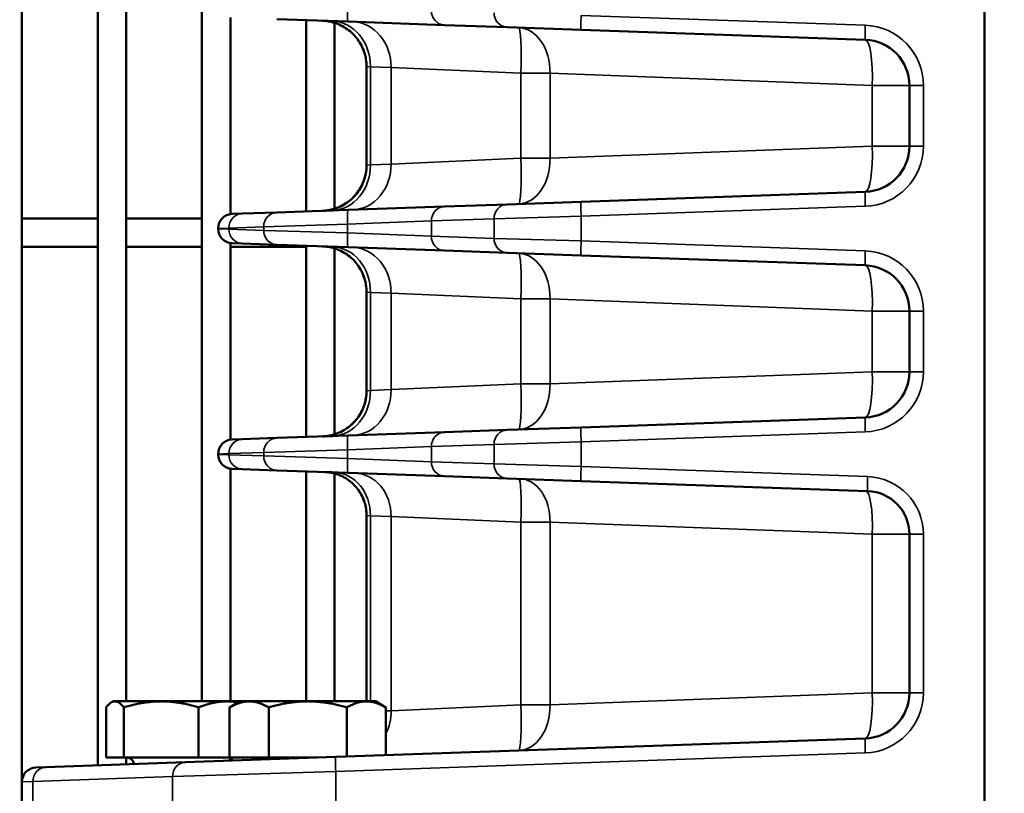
# Model space of a CAD drawing. Header units: inches. Extents: x 1 to 237, y 4 to 150.
# Tile 38 of 148: x 37.85 to 41.94, y 120.51 to 123.73. Entities that reach past the tile are written whole.
import ezdxf

# ---------------------------------------------------------------- set-up
doc = ezdxf.new("R2010")
doc.units = ezdxf.units.IN
doc.header["$LTSCALE"] = 7
doc.header["$MEASUREMENT"] = 0
for name, color, linetype, lineweight in [('Dimension (ANSI)', 7, 'Continuous', 25), ('Visible (ANSI)', 7, 'Continuous', 50), ('Visible Narrow (ANSI)', 7, 'Continuous', 35)]:
    doc.layers.add(name, color=color, linetype=linetype, lineweight=lineweight)
doc.styles.add('Dimension Text', font='tahoma.ttf')
doc.dimstyles.new('Dual Dimension', dxfattribs={"dimscale": 7, "dimtxt": 0.12, "dimasz": 0.098425, "dimexe": 0.125, "dimexo": 0.0625, "dimgap": 0.031496, "dimtad": 0, "dimtih": 1, "dimtoh": 1, "dimrnd": 1e-08, "dimzin": 4, "dimdsep": 46, "dimtxsty": 'Dimension Text', "dimcen": 0.09, "dimdle": 0.393701, "dimclrd": 256, "dimclre": 256, "dimclrt": 256, "dimadec": 0, "dimazin": 1, "dimtfac": 1, "dimtofl": 0, "dimtmove": 0, "dimatfit": 3, "dimfxl": 1, "dimtolj": 1, "dimtzin": 4, "dimlwd": -1, "dimlwe": -1, "dimarcsym": 0})

# ---------------------------------------------------------------- blocks, each defined once
blk = doc.blocks.new('*D8')
at = {"layer": 'Defpoints', "color": 0, "transparency": 16777216}
for p in [(25.3817, 133.9097), (45.8457, 133.9097), (38.3304, 57.2303)]:
    blk.add_point(p, dxfattribs=at)
at = {"layer": 'Dimension (ANSI)', "transparency": 16777216}
for p, q in [((45.4082, 133.9097), (24.5067, 133.9097)), ((25.3817, 133.2207), (25.3817, 97.4558)), ((25.3817, 57.9193), (25.3817, 93.6842)), ((37.8929, 57.2303), (24.5067, 57.2303))]:
    blk.add_line(p, q, dxfattribs=at)
for points in [[(25.2668, 133.2207), (25.4965, 133.2207), (25.3817, 133.9097)], [(25.2668, 57.9193), (25.4965, 57.9193), (25.3817, 57.2303)]]:
    blk.add_solid(points, dxfattribs=at)
at = {"layer": 'Dimension (ANSI)', "transparency": 16777216, "insert": (25.3817, 95.57), "char_height": 0.84, "attachment_point": 5, "style": 'Dimension Text'}
blk.add_mtext('\\A1;{\\H3.0x;(}\\S76.68^ 1947.7 mm;{\\H3.0x;)}', dxfattribs=at)
blk = doc.blocks.new('*D9')
at = {"layer": 'Defpoints', "color": 0, "transparency": 16777216}
for p in [(66.3071, 137.5674), (66.3071, 126.7502), (31.7642, 110.5335)]:
    blk.add_point(p, dxfattribs=at)
at = {"layer": 'Dimension (ANSI)', "transparency": 16777216}
for p, q in [((31.7642, 110.971), (31.7642, 138.4424)), ((66.3071, 127.1877), (66.3071, 138.4424)), ((32.4532, 137.5674), (45.1175, 137.5674)), ((65.6181, 137.5674), (52.9538, 137.5674))]:
    blk.add_line(p, q, dxfattribs=at)
for points in [[(32.4532, 137.6823), (32.4532, 137.4526), (31.7642, 137.5674)], [(65.6181, 137.6823), (65.6181, 137.4526), (66.3071, 137.5674)]]:
    blk.add_solid(points, dxfattribs=at)
at = {"layer": 'Dimension (ANSI)', "transparency": 16777216, "insert": (49.0356, 137.5674), "char_height": 0.84, "attachment_point": 5, "style": 'Dimension Text'}
blk.add_mtext('\\A1;{\\H3.0x;(}\\S34.54^ 877.4 mm;{\\H3.0x;)}', dxfattribs=at)

msp = doc.modelspace()

# ---------------------------------------------------------------- linework, layer by layer
at = {"layer": 'Visible (ANSI)'}
for p, q in [((41.8622, 120.0672), (41.8622, 128.1167)), ((37.8622, 126.8093), (37.8622, 120.5611)), ((38.1772, 126.8093), (38.1772, 120.6282)), ((38.2953, 126.8093), (38.2953, 120.8939)), ((38.6102, 126.8093), (38.6102, 120.8939)), ((38.7284, 123.7358), (38.7284, 122.9185)), ((39.2172, 123.7183), (38.9212, 123.7286)), ((39.0433, 123.7244), (39.0433, 122.9299)), ((39.2172, 123.7183), (39.6176, 123.7043)), ((39.1614, 123.7132), (39.1614, 122.9411)), ((39.6176, 123.7043), (39.878, 123.6952)), ((40.1856, 123.6845), (39.878, 123.6952)), ((40.1856, 123.6845), (41.3663, 123.6433)), ((39.2942, 123.5321), (39.2942, 123.1222)), ((39.4917, 123.5234), (39.4917, 123.5234)), ((40.7164, 123.4789), (40.7164, 123.4789)), ((41.5497, 123.4534), (41.5497, 123.2009)), ((40.7164, 123.1754), (40.7164, 123.1754)), ((39.4917, 123.1309), (39.4917, 123.1309)), ((39.5945, 123.1355), (39.5945, 123.1355)), ((41.3663, 123.0111), (40.1856, 122.9698)), ((39.6176, 122.95), (39.2172, 122.936)), ((39.878, 122.9591), (39.6176, 122.95)), ((39.878, 122.9591), (40.1856, 122.9698)), ((37.8622, 122.9008), (38.1772, 122.9008)), ((38.2953, 122.9008), (38.6102, 122.9008)), ((38.7351, 122.9192), (38.7767, 122.9206)), ((38.9212, 122.9257), (38.7767, 122.9206)), ((38.9212, 122.9257), (39.2172, 122.936)), ((38.6772, 122.8592), (38.6772, 122.8576)), ((39.5039, 122.8877), (39.5039, 122.8877)), ((39.5039, 122.8292), (39.5039, 122.8292)), ((37.8622, 122.7827), (38.1772, 122.7827)), ((38.2953, 122.7827), (38.6102, 122.7827)), ((38.7284, 122.7983), (38.7284, 121.981)), ((38.7284, 122.7827), (39.0433, 122.7827)), ((38.7767, 122.7962), (38.7351, 122.7976)), ((38.7767, 122.7962), (38.9212, 122.7911)), ((39.2172, 122.7808), (38.9212, 122.7911)), ((39.0433, 122.7869), (39.0433, 121.9924)), ((39.1614, 122.7757), (39.1614, 122.0036)), ((39.2172, 122.7808), (39.6176, 122.7668)), ((39.6176, 122.7668), (39.878, 122.7577)), ((40.1856, 122.747), (39.878, 122.7577)), ((40.1856, 122.747), (41.3663, 122.7058)), ((39.2942, 122.5946), (39.2942, 122.1847)), ((39.4917, 122.5859), (39.4917, 122.5859)), ((40.7164, 122.5414), (40.7164, 122.5414)), ((41.5497, 122.5159), (41.5497, 122.2634)), ((39.4917, 122.1934), (39.4917, 122.1934)), ((41.3663, 122.0736), (40.1856, 122.0323)), ((38.9212, 121.9882), (39.2172, 121.9985)), ((39.6176, 122.0125), (39.2172, 121.9985)), ((39.878, 122.0216), (39.6176, 122.0125)), ((39.878, 122.0216), (40.1856, 122.0323)), ((38.7351, 121.9817), (38.7767, 121.9831)), ((38.9212, 121.9882), (38.7767, 121.9831)), ((38.6772, 121.9217), (38.6772, 121.9201)), ((38.7284, 121.8608), (38.7284, 120.8939)), ((38.7767, 121.8587), (38.7351, 121.8601)), ((38.7767, 121.8587), (38.9212, 121.8536)), ((39.2172, 121.8433), (38.9212, 121.8536)), ((39.0433, 121.8494), (39.0433, 120.8939)), ((39.1614, 121.8404), (39.1614, 120.8939)), ((39.2172, 121.8433), (39.6176, 121.8293)), ((39.6176, 121.8293), (39.878, 121.8202)), ((40.1856, 121.8095), (39.878, 121.8202)), ((40.1856, 121.8095), (41.376, 121.7679)), ((39.2942, 121.6668), (39.2942, 120.8939)), ((39.4917, 121.6582), (39.4917, 121.6582)), ((40.7164, 121.6137), (40.7164, 121.6137)), ((41.5497, 121.588), (41.5497, 120.9294)), ((38.2412, 120.8939), (38.2336, 120.8895)), ((38.2486, 120.8939), (38.2412, 120.8939)), ((38.4409, 120.8939), (38.2486, 120.8939)), ((38.7145, 120.8939), (38.4409, 120.8939)), ((38.7687, 120.8939), (38.7145, 120.8939)), ((38.7687, 120.8939), (38.7252, 120.8688)), ((38.8063, 120.8939), (38.7687, 120.8939)), ((39.0497, 120.8939), (38.8063, 120.8939)), ((39.293, 120.8939), (39.0497, 120.8939)), ((39.3307, 120.8939), (39.293, 120.8939)), ((39.3307, 120.8939), (39.3742, 120.8688)), ((38.2116, 120.66), (38.2116, 120.8688)), ((38.2856, 120.66), (38.2856, 120.8688)), ((38.5962, 120.66), (38.5962, 120.8688)), ((38.7252, 120.66), (38.7252, 120.8688)), ((38.8875, 120.66), (38.8875, 120.8688)), ((39.2119, 120.6643), (39.2119, 120.8688)), ((39.3742, 120.67), (39.3742, 120.8688)), ((39.4917, 120.8593), (39.4917, 120.8594)), ((41.3663, 120.7395), (39.1661, 120.6627)), ((38.2486, 120.66), (38.2116, 120.66)), ((38.2856, 120.66), (38.2486, 120.66)), ((38.4409, 120.66), (38.2856, 120.66)), ((38.2953, 120.66), (38.2953, 120.6323)), ((38.5962, 120.66), (38.4409, 120.66)), ((38.5418, 120.6409), (39.1661, 120.6627)), ((38.7145, 120.66), (38.5962, 120.66)), ((38.6102, 120.66), (38.6102, 120.66)), ((38.7252, 120.66), (38.7145, 120.66)), ((38.8063, 120.66), (38.7252, 120.66)), ((38.7284, 120.66), (38.7284, 120.66)), ((38.7284, 120.6541), (38.7284, 120.6474)), ((38.8875, 120.66), (38.8063, 120.66)), ((39.0497, 120.66), (38.8875, 120.66)), ((39.0433, 120.66), (39.0433, 120.66)), ((39.0892, 120.66), (39.0497, 120.66)), ((37.9201, 120.6192), (37.9617, 120.6206)), ((38.5418, 120.6409), (37.9617, 120.6206)), ((37.8622, 120.5592), (37.8622, 120.093))]:
    msp.add_line(p, q, dxfattribs=at)
for centre, radius, start, end in [((41.3597, 123.4534), 0.19, 0, 88), ((41.3597, 123.2009), 0.19, 272, 0), ((38.7372, 122.8592), 0.06, 92, 180), ((38.7372, 122.8576), 0.06, 180, 268), ((41.3597, 122.5159), 0.19, 0, 88), ((41.3597, 122.2634), 0.19, 272, 0), ((38.7372, 121.9217), 0.06, 92, 180), ((38.7372, 121.9201), 0.06, 180, 268), ((41.3697, 121.588), 0.18, 0, 88), ((41.3597, 120.9294), 0.19, 272, 0), ((38.2982, 120.63), 0.03, 6.5512, 90), ((38.7462, 120.63), 0.03, 90, 145.0932), ((38.8257, 120.63), 0.03, 45.868, 90), ((37.9222, 120.5592), 0.06, 92, 180)]:
    msp.add_arc(centre, radius, start, end, dxfattribs=at)
for points, knots in [([(39.2942, 123.5321), (39.2942, 123.5523), (39.2909, 123.5726), (39.2782, 123.6109), (39.2687, 123.6292), (39.2446, 123.6616), (39.2298, 123.6761), (39.1968, 123.6991), (39.1784, 123.708), (39.1515, 123.7162), (39.1435, 123.7181), (39.1314, 123.7202), (39.1273, 123.7207), (39.1212, 123.7214), (39.1191, 123.7216), (39.116, 123.7218), (39.115, 123.7218), (39.1134, 123.7219), (39.1129, 123.7219), (39.1121, 123.722), (39.1118, 123.722), (39.1115, 123.722), (39.1113, 123.722), (39.1111, 123.722), (39.1111, 123.722), (39.111, 123.722), (39.1109, 123.722), (39.1109, 123.722), (39.1109, 123.722), (39.1109, 123.722), (39.1109, 123.722), (39.1109, 123.722), (39.1108, 123.722), (39.1108, 123.722)], [0, 0, 0, 0, 0.1534165, 0.1534165, 0.3070785, 0.3070785, 0.4608979, 0.4608979, 0.6133987, 0.6133987, 0.6753733, 0.6753733, 0.7068376, 0.7068376, 0.7226331, 0.7226331, 0.7305389, 0.7305389, 0.7344929, 0.7344929, 0.73647, 0.73647, 0.7374585, 0.7374585, 0.7379528, 0.7379528, 0.7382001, 0.7382001, 0.7382621, 0.7382621, 0.7382733, 0.7382733, 0.7384487, 0.7384487, 0.7384487, 0.7384487]), ([(39.2942, 123.5321), (39.2942, 123.5523), (39.2909, 123.5726), (39.2783, 123.6109), (39.2687, 123.6292), (39.2447, 123.6616), (39.2298, 123.6761), (39.1969, 123.6991), (39.1784, 123.708), (39.1515, 123.7163), (39.1436, 123.7181), (39.1315, 123.7202), (39.1274, 123.7207), (39.1212, 123.7214), (39.1191, 123.7216), (39.116, 123.7218), (39.115, 123.7218), (39.1134, 123.7219), (39.1129, 123.7219), (39.1121, 123.722), (39.1119, 123.722), (39.1115, 123.722), (39.1113, 123.722), (39.1111, 123.722), (39.1111, 123.722), (39.111, 123.722), (39.111, 123.722), (39.111, 123.722), (39.111, 123.722), (39.111, 123.722), (39.1109, 123.722), (39.1109, 123.722), (39.1108, 123.722), (39.1108, 123.722)], [0, 0, 0, 0, 0.1534124, 0.1534124, 0.307067, 0.307067, 0.4608785, 0.4608785, 0.6133602, 0.6133602, 0.6753897, 0.6753897, 0.7068832, 0.7068832, 0.7226934, 0.7226934, 0.7306066, 0.7306066, 0.7345643, 0.7345643, 0.7365433, 0.7365433, 0.7375328, 0.7375328, 0.7380277, 0.7380277, 0.7381523, 0.7381523, 0.7381746, 0.7381746, 0.7381936, 0.7381936, 0.7385305, 0.7385305, 0.7385305, 0.7385305]), ([(39.1108, 122.9323), (39.1181, 122.9326), (39.1254, 122.9332), (39.1397, 122.9354), (39.1468, 122.9369), (39.1724, 122.9439), (39.1905, 122.9519), (39.2231, 122.9727), (39.2379, 122.9858), (39.2627, 123.0156), (39.2729, 123.0326), (39.2893, 123.073), (39.2942, 123.0978), (39.2942, 123.1222)], [0, 0, 0, 0, 0.0555662, 0.0555662, 0.1103983, 0.1103983, 0.2577664, 0.2577664, 0.4052087, 0.4052087, 0.5526297, 0.5526297, 0.7382213, 0.7382213, 0.7382213, 0.7382213]), ([(39.1523, 122.9338), (39.1362, 122.9332), (39.1246, 122.9328), (39.1145, 122.9324), (39.1123, 122.9324), (39.1112, 122.9323), (39.111, 122.9323), (39.111, 122.9323), (39.1109, 122.9323), (39.1109, 122.9323), (39.1109, 122.9323), (39.1109, 122.9323), (39.1109, 122.9323), (39.1109, 122.9323), (39.1109, 122.9323), (39.1109, 122.9323), (39.1109, 122.9323), (39.1109, 122.9323), (39.1109, 122.9323), (39.1109, 122.9323), (39.1109, 122.9323), (39.1109, 122.9323), (39.1109, 122.9323), (39.1109, 122.9323), (39.1109, 122.9323), (39.1109, 122.9323), (39.111, 122.9323), (39.111, 122.9323), (39.111, 122.9323), (39.111, 122.9323), (39.1111, 122.9323), (39.1127, 122.9324), (39.1143, 122.9324), (39.1206, 122.9328), (39.1254, 122.9333), (39.1444, 122.936), (39.1585, 122.9396), (39.1911, 122.9521), (39.2093, 122.9626), (39.2408, 122.9885), (39.2545, 123.0042), (39.2759, 123.0384), (39.284, 123.0575), (39.2924, 123.0918), (39.2942, 123.107), (39.2942, 123.1222)], [0, 0, 0, 0, 0.245309, 0.245309, 0.369102, 0.369102, 0.401023, 0.401023, 0.407007, 0.407007, 0.411495, 0.411495, 0.411679, 0.411679, 0.412336, 0.412336, 0.412715, 0.412715, 0.41281, 0.41281, 0.412857, 0.412857, 0.412881, 0.412881, 0.412905, 0.412905, 0.412929, 0.412929, 0.412977, 0.412977, 0.413359, 0.413359, 0.425473, 0.425473, 0.461834, 0.461834, 0.571547, 0.571547, 0.727786, 0.727786, 0.88226, 0.88226, 1.035676, 1.035676, 1.151225, 1.151225, 1.151225, 1.151225]), ([(39.2942, 122.5946), (39.2942, 122.6148), (39.2909, 122.6351), (39.2782, 122.6734), (39.2687, 122.6918), (39.2446, 122.7241), (39.2298, 122.7386), (39.1968, 122.7616), (39.1784, 122.7705), (39.1515, 122.7787), (39.1435, 122.7806), (39.1314, 122.7827), (39.1273, 122.7832), (39.1212, 122.7839), (39.1191, 122.7841), (39.116, 122.7843), (39.115, 122.7843), (39.1134, 122.7844), (39.1129, 122.7844), (39.1121, 122.7845), (39.1118, 122.7845), (39.1115, 122.7845), (39.1113, 122.7845), (39.1111, 122.7845), (39.1111, 122.7845), (39.111, 122.7845), (39.1109, 122.7845), (39.1109, 122.7845), (39.1109, 122.7845), (39.1109, 122.7845), (39.1109, 122.7845), (39.1109, 122.7845), (39.1108, 122.7845), (39.1108, 122.7845)], [0, 0, 0, 0, 0.153423, 0.153423, 0.3070913, 0.3070913, 0.4609107, 0.4609107, 0.6134052, 0.6134052, 0.6753765, 0.6753765, 0.7068391, 0.7068391, 0.7226336, 0.7226336, 0.730539, 0.730539, 0.7344927, 0.7344927, 0.7364697, 0.7364697, 0.7374583, 0.7374583, 0.7379525, 0.7379525, 0.7381997, 0.7381997, 0.7382617, 0.7382617, 0.738273, 0.738273, 0.7384479, 0.7384479, 0.7384479, 0.7384479]), ([(39.2942, 122.5946), (39.2942, 122.6148), (39.2909, 122.6351), (39.2783, 122.6734), (39.2687, 122.6917), (39.2447, 122.7241), (39.2298, 122.7386), (39.1969, 122.7616), (39.1784, 122.7705), (39.1515, 122.7788), (39.1436, 122.7806), (39.1315, 122.7827), (39.1274, 122.7832), (39.1212, 122.7839), (39.1191, 122.7841), (39.116, 122.7843), (39.115, 122.7843), (39.1134, 122.7844), (39.1129, 122.7844), (39.1121, 122.7845), (39.1119, 122.7845), (39.1115, 122.7845), (39.1113, 122.7845), (39.1111, 122.7845), (39.1111, 122.7845), (39.111, 122.7845), (39.111, 122.7845), (39.111, 122.7845), (39.111, 122.7845), (39.111, 122.7845), (39.1109, 122.7845), (39.1109, 122.7845), (39.1108, 122.7845), (39.1108, 122.7845)], [0, 0, 0, 0, 0.1534162, 0.1534162, 0.3070745, 0.3070745, 0.4608861, 0.4608861, 0.6133644, 0.6133644, 0.6753916, 0.6753916, 0.7068838, 0.7068838, 0.7226934, 0.7226934, 0.7306063, 0.7306063, 0.7345639, 0.7345639, 0.7365427, 0.7365427, 0.7375322, 0.7375322, 0.7380271, 0.7380271, 0.7381516, 0.7381516, 0.7381741, 0.7381741, 0.7381936, 0.7381936, 0.738529, 0.738529, 0.738529, 0.738529]), ([(39.1108, 121.9948), (39.1189, 121.9951), (39.127, 121.9959), (39.1428, 121.9985), (39.1506, 122.0003), (39.1706, 122.0063), (39.1827, 122.0113), (39.2056, 122.0236), (39.2164, 122.0309), (39.2363, 122.0475), (39.2454, 122.0569), (39.2614, 122.0773), (39.2684, 122.0884), (39.28, 122.1116), (39.2846, 122.1238), (39.2921, 122.1521), (39.2942, 122.1684), (39.2942, 122.1847)], [0, 0, 0, 0, 0.0616245, 0.0616245, 0.1222574, 0.1222574, 0.2209875, 0.2209875, 0.3197485, 0.3197485, 0.4184969, 0.4184969, 0.5172432, 0.5172432, 0.6159895, 0.6159895, 0.7398137, 0.7398137, 0.7398137, 0.7398137]), ([(39.1523, 121.9963), (39.1359, 121.9957), (39.1239, 121.9953), (39.1152, 121.995), (39.1136, 121.9949), (39.1117, 121.9948), (39.1112, 121.9948), (39.1109, 121.9948), (39.1109, 121.9948), (39.1109, 121.9948), (39.1109, 121.9948), (39.1109, 121.9948), (39.1109, 121.9948), (39.1109, 121.9948), (39.1109, 121.9948), (39.1109, 121.9948), (39.1109, 121.9948), (39.1109, 121.9948), (39.1109, 121.9948), (39.1109, 121.9948), (39.1109, 121.9948), (39.1109, 121.9948), (39.1109, 121.9948), (39.1109, 121.9948), (39.1109, 121.9948), (39.1109, 121.9948), (39.1109, 121.9948), (39.1109, 121.9948), (39.1109, 121.9948), (39.1109, 121.9948), (39.1109, 121.9948), (39.1125, 121.9949), (39.1141, 121.9949), (39.1176, 121.9952), (39.1194, 121.9953), (39.1268, 121.996), (39.1322, 121.9967), (39.1541, 122.0007), (39.1702, 122.0059), (39.2039, 122.0218), (39.2213, 122.0337), (39.2506, 122.0619), (39.2629, 122.0784), (39.2817, 122.1141), (39.2883, 122.1338), (39.2933, 122.164), (39.2942, 122.1743), (39.2942, 122.1847)], [0, 0, 0, 0, 0.250595, 0.250595, 0.330259, 0.330259, 0.389975, 0.389975, 0.401164, 0.401164, 0.409555, 0.409555, 0.409905, 0.409905, 0.410342, 0.410342, 0.410535, 0.410535, 0.410632, 0.410632, 0.41068, 0.41068, 0.410705, 0.410705, 0.410717, 0.410717, 0.410729, 0.410729, 0.410741, 0.410741, 0.410791, 0.410791, 0.423217, 0.423217, 0.437213, 0.437213, 0.479238, 0.479238, 0.606273, 0.606273, 0.763085, 0.763085, 0.916061, 0.916061, 1.070391, 1.070391, 1.149203, 1.149203, 1.149203, 1.149203]), ([(39.2942, 121.6668), (39.2942, 121.6849), (39.2913, 121.7033), (39.2801, 121.7384), (39.2716, 121.7555), (39.2495, 121.787), (39.2353, 121.8015), (39.204, 121.8239), (39.1869, 121.8325), (39.16, 121.8411), (39.1506, 121.8433), (39.1365, 121.8455), (39.1316, 121.846), (39.125, 121.8465), (39.1232, 121.8466), (39.1212, 121.8467), (39.1211, 121.8467), (39.1208, 121.8467), (39.1207, 121.8467), (39.1205, 121.8467), (39.1205, 121.8467), (39.1205, 121.8467), (39.1205, 121.8467), (39.1205, 121.8467), (39.1205, 121.8467), (39.1205, 121.8467), (39.1205, 121.8467), (39.1205, 121.8467), (39.1205, 121.8467), (39.1205, 121.8467), (39.1205, 121.8467), (39.1205, 121.8467), (39.1205, 121.8467), (39.1205, 121.8467), (39.1205, 121.8467), (39.1205, 121.8467), (39.1206, 121.8467), (39.121, 121.8467), (39.1216, 121.8466), (39.1254, 121.8465), (39.1313, 121.8463), (39.1456, 121.8458), (39.1526, 121.8456), (39.1607, 121.8453)], [0, 0, 0, 0, 0.138194, 0.138194, 0.280715, 0.280715, 0.431124, 0.431124, 0.573896, 0.573896, 0.646412, 0.646412, 0.68325, 0.68325, 0.697055, 0.697055, 0.698349, 0.698349, 0.699202, 0.699202, 0.699255, 0.699255, 0.699268, 0.699268, 0.699282, 0.699282, 0.699295, 0.699295, 0.699323, 0.699323, 0.699539, 0.699539, 0.700037, 0.700037, 0.706363, 0.706363, 0.726838, 0.726838, 0.788308, 0.788308, 0.973943, 0.973943, 1.097202, 1.097202, 1.097202, 1.097202]), ([(39.2942, 121.6668), (39.2942, 121.6849), (39.2913, 121.7033), (39.2812, 121.735), (39.2747, 121.749), (39.2667, 121.762)], [0, 0, 0, 0, 0.138268, 0.138268, 0.2539321, 0.2539321, 0.2539321, 0.2539321])]:
    msp.add_open_spline(points, degree=3, knots=knots, dxfattribs=at)
for points, weights in [([(38.2486, 120.8939), (38.2314, 120.8939), (38.2116, 120.8688)], [1, 1.0379548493, 1]), ([(38.2856, 120.8688), (38.2658, 120.8939), (38.2486, 120.8939)], [1, 1.0379548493, 1]), ([(38.4409, 120.8939), (38.3688, 120.8939), (38.2856, 120.8688)], [1, 1.0379548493, 1]), ([(38.5962, 120.8688), (38.5129, 120.8939), (38.4409, 120.8939)], [1, 1.0379548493, 1]), ([(38.7145, 120.8939), (38.6596, 120.8939), (38.5962, 120.8688)], [1, 1.0379548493, 1]), ([(38.7614, 120.8897), (38.7376, 120.8939), (38.7145, 120.8939)], [1.01840150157, 1.01567143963, 1]), ([(38.8063, 120.8939), (38.7687, 120.8939), (38.7252, 120.8688)], [1, 1.0379548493, 1]), ([(38.8875, 120.8688), (38.844, 120.8939), (38.8063, 120.8939)], [1, 1.0379548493, 1]), ([(39.0497, 120.8939), (38.9744, 120.8939), (38.8875, 120.8688)], [1, 1.0379548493, 1]), ([(39.2119, 120.8688), (39.125, 120.8939), (39.0497, 120.8939)], [1, 1.0379548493, 1]), ([(39.293, 120.8939), (39.2554, 120.8939), (39.2119, 120.8688)], [1, 1.0379548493, 1]), ([(39.3742, 120.8688), (39.3307, 120.8939), (39.293, 120.8939)], [1, 1.0379548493, 1])]:
    msp.add_rational_spline(points, weights, degree=2, dxfattribs=at)
at = {"layer": 'Visible Narrow (ANSI)'}
for p, q in [((41.3663, 123.7032), (40.1856, 123.7444)), ((39.3103, 123.5307), (39.2942, 123.5321)), ((39.3103, 123.5307), (39.3961, 123.5277)), ((39.3103, 123.1236), (39.3103, 123.5307)), ((39.9353, 123.5037), (39.3961, 123.5277)), ((39.3961, 123.5277), (39.3961, 123.1266)), ((39.4511, 123.5252), (39.4511, 123.5252)), ((39.9353, 123.5037), (40.0565, 123.5037)), ((39.9353, 123.5037), (39.9353, 123.1506)), ((41.3952, 123.4534), (40.0565, 123.5037)), ((40.0565, 123.1506), (40.0565, 123.5037)), ((40.4118, 123.4903), (40.4118, 123.4903)), ((40.7129, 123.479), (40.7129, 123.479)), ((40.9352, 123.4707), (40.9353, 123.4707)), ((40.9769, 123.4691), (40.9769, 123.4691)), ((41.3952, 123.4534), (41.3952, 123.2009)), ((41.3952, 123.4534), (41.5497, 123.4534)), ((41.5497, 123.4534), (41.6076, 123.4534)), ((41.6076, 123.2009), (41.6076, 123.4534)), ((40.0565, 123.1506), (41.3952, 123.2009)), ((40.9769, 123.1852), (40.9769, 123.1852)), ((41.5497, 123.2009), (41.3952, 123.2009)), ((41.5497, 123.2009), (41.6076, 123.2009)), ((39.3961, 123.1266), (39.9353, 123.1506)), ((40.0565, 123.1506), (39.9353, 123.1506)), ((40.4118, 123.164), (40.4118, 123.164)), ((40.7129, 123.1753), (40.7129, 123.1753)), ((40.9353, 123.1837), (40.9352, 123.1837)), ((39.2942, 123.1222), (39.3103, 123.1236)), ((39.3961, 123.1266), (39.3103, 123.1236)), ((39.4512, 123.1291), (39.4511, 123.1291)), ((40.1856, 122.9099), (41.3663, 122.9511)), ((39.5633, 122.89), (39.8237, 122.8991)), ((40.1856, 122.9099), (39.8237, 122.8991)), ((39.8237, 122.8991), (39.8237, 122.8177)), ((40.1856, 122.8069), (40.1856, 122.9099)), ((38.7224, 122.8607), (38.6772, 122.8592)), ((38.6772, 122.8576), (38.7224, 122.8561)), ((38.7224, 122.8607), (38.867, 122.8657)), ((38.7224, 122.8561), (38.7224, 122.8607)), ((39.2151, 122.8761), (38.867, 122.8657)), ((38.867, 122.8657), (38.867, 122.8511)), ((39.2151, 122.8761), (39.5633, 122.89)), ((39.2151, 122.8408), (39.2151, 122.8761)), ((39.5417, 122.8892), (39.5412, 122.8892)), ((39.5633, 122.8268), (39.5633, 122.89)), ((38.867, 122.8511), (38.7224, 122.8561)), ((38.867, 122.8511), (39.2151, 122.8408)), ((39.5633, 122.8268), (39.2151, 122.8408)), ((39.5412, 122.8277), (39.5417, 122.8277)), ((39.8237, 122.8177), (39.5633, 122.8268)), ((39.8237, 122.8177), (40.1856, 122.8069)), ((41.3663, 122.7657), (40.1856, 122.8069)), ((39.3103, 122.5932), (39.2942, 122.5946)), ((39.3103, 122.5932), (39.3961, 122.5902)), ((39.3103, 122.1861), (39.3103, 122.5932)), ((39.9353, 122.5662), (39.3961, 122.5902)), ((39.3961, 122.5902), (39.3961, 122.1891)), ((39.4511, 122.5877), (39.4511, 122.5877)), ((39.9353, 122.5662), (40.0565, 122.5662)), ((39.9353, 122.5662), (39.9353, 122.2131)), ((41.3952, 122.5159), (40.0565, 122.5662)), ((40.0565, 122.2131), (40.0565, 122.5662)), ((40.4118, 122.5528), (40.4118, 122.5528)), ((40.7129, 122.5415), (40.7129, 122.5415)), ((40.9352, 122.5332), (40.9353, 122.5332)), ((40.9769, 122.5316), (40.9769, 122.5316)), ((41.3952, 122.5159), (41.5497, 122.5159)), ((41.3952, 122.5159), (41.3952, 122.2634)), ((41.5497, 122.5159), (41.6076, 122.5159)), ((41.6076, 122.2634), (41.6076, 122.5159)), ((40.0565, 122.2131), (41.3952, 122.2634)), ((41.5497, 122.2634), (41.3952, 122.2634)), ((41.5497, 122.2634), (41.6076, 122.2634)), ((39.3961, 122.1891), (39.9353, 122.2131)), ((40.0565, 122.2131), (39.9353, 122.2131)), ((40.4121, 122.2265), (40.4118, 122.2265)), ((39.2942, 122.1847), (39.3103, 122.1861)), ((39.3961, 122.1891), (39.3103, 122.1861)), ((39.4512, 122.1916), (39.4511, 122.1916)), ((40.1856, 121.9724), (41.3663, 122.0136)), ((39.5633, 121.9525), (39.8237, 121.9616)), ((40.1856, 121.9724), (39.8237, 121.9616)), ((39.8237, 121.9616), (39.8237, 121.8802)), ((40.1856, 121.8694), (40.1856, 121.9724)), ((38.7224, 121.9232), (38.6772, 121.9217)), ((38.6772, 121.9201), (38.7224, 121.9186)), ((38.7224, 121.9232), (38.867, 121.9282)), ((38.7224, 121.9186), (38.7224, 121.9232)), ((38.867, 121.9136), (38.7224, 121.9186)), ((39.2151, 121.9386), (38.867, 121.9282)), ((38.867, 121.9282), (38.867, 121.9136)), ((39.2151, 121.9386), (39.5633, 121.9525)), ((39.2151, 121.9033), (39.2151, 121.9386)), ((39.3997, 121.946), (39.3997, 121.946)), ((39.5339, 121.9514), (39.5336, 121.9513)), ((39.5633, 121.8893), (39.5633, 121.9525)), ((38.867, 121.9136), (39.2151, 121.9033)), ((39.5633, 121.8893), (39.2151, 121.9033)), ((39.533, 121.8905), (39.5339, 121.8905)), ((39.8237, 121.8802), (39.5633, 121.8893)), ((39.8237, 121.8802), (40.1856, 121.8694)), ((41.376, 121.8279), (40.1856, 121.8694)), ((39.3103, 121.6654), (39.2942, 121.6668)), ((39.3103, 121.6654), (39.3961, 121.6624)), ((39.3103, 120.8939), (39.3103, 121.6654)), ((39.9353, 121.6386), (39.3961, 121.6624)), ((39.3961, 121.6624), (39.3961, 120.8551)), ((39.4511, 121.66), (39.4511, 121.66)), ((39.9353, 121.6386), (40.0565, 121.6384)), ((39.9353, 121.6386), (39.9353, 120.8791)), ((41.3952, 121.5883), (40.0565, 121.6384)), ((40.0565, 120.8791), (40.0565, 121.6384)), ((40.4118, 121.6251), (40.4118, 121.6251)), ((40.7129, 121.6139), (40.7129, 121.6139)), ((40.9352, 121.6055), (40.9353, 121.6055)), ((40.9769, 121.604), (40.9769, 121.604)), ((41.3952, 121.5883), (41.5497, 121.588)), ((41.3952, 121.5883), (41.3952, 120.9294)), ((41.5497, 121.588), (41.6076, 121.588)), ((41.6076, 120.9294), (41.6076, 121.588)), ((40.0565, 120.8791), (41.3952, 120.9294)), ((41.5497, 120.9294), (41.3952, 120.9294)), ((41.5497, 120.9294), (41.6076, 120.9294)), ((39.3961, 120.8551), (39.3742, 120.8543)), ((39.3961, 120.8551), (39.9353, 120.8791)), ((39.4512, 120.8575), (39.4511, 120.8575)), ((40.0565, 120.8791), (39.9353, 120.8791)), ((40.4121, 120.8925), (40.4118, 120.8925)), ((39.1661, 120.6027), (41.3663, 120.6796)), ((37.9074, 120.5607), (38.4875, 120.5809)), ((39.1661, 120.6027), (38.4875, 120.5809)), ((38.4875, 120.5809), (38.4875, 120.0715)), ((39.1661, 120.0672), (39.1661, 120.6027)), ((37.9074, 120.5607), (37.8622, 120.5592)), ((37.9074, 120.0917), (37.9074, 120.5607))]:
    msp.add_line(p, q, dxfattribs=at)
for centre, radius, start, end in [((41.3576, 123.4534), 0.25, 0, 88), ((41.3576, 123.2009), 0.25, 272, 0), ((41.3576, 122.5159), 0.25, 0, 88), ((41.3576, 122.2634), 0.25, 272, 0), ((41.3676, 121.588), 0.24, 0, 88), ((41.3576, 120.9294), 0.25, 272, 0)]:
    msp.add_arc(centre, radius, start, end, dxfattribs=at)
for centre, major_axis, ratio, start_param, end_param in [((39.2193, 123.7783), (-0.0021, -0.06), 0.069183, 4.714805, 6.283185), ((39.6197, 123.7643), (-0.0021, -0.06), 0.939626, 4.74519, 6.283185), ((39.1457, 123.5307), (0.0066, 0.1899), 0.865893, 4.742617, 6.283185), ((39.2315, 123.5277), (0.0066, 0.1899), 0.865893, 4.742617, 6.283185), ((39.8801, 123.7552), (-0.0021, -0.06), 0.939626, 4.74519, 6.283185), ((40.1877, 123.7444), (-0.0021, -0.06), 0.034878, 4.713607, 6.283185), ((39.9193, 123.5037), (0.0066, 0.1899), 0.08445, 4.715338, 6.283185), ((39.9193, 123.5037), (0.0066, 0.1899), 0.722061, 4.737599, 6.283185), ((41.3684, 123.7032), (-0.0021, -0.06), 0.034878, 4.713607, 6.283185), ((41.3597, 123.4534), (0.0066, 0.1899), 0.186693, 4.718908, 6.283185), ((40.8289, 123.4719), (-0.0066, -0.1899), 0.034878, 1.585127, 1.585135), ((40.8648, 123.4707), (-0.0066, -0.1899), 0.034878, 1.584627, 1.584635), ((41.3597, 123.2009), (0.0066, -0.1899), 0.186693, 0, 1.564277), ((39.9193, 123.1506), (0.0066, -0.1899), 0.722061, 0, 1.545587), ((39.9193, 123.1506), (0.0066, -0.1899), 0.08445, 0, 1.567847), ((40.8289, 123.1824), (0.0066, -0.1899), 0.034878, 1.556458, 1.556466), ((40.8648, 123.1837), (0.0066, -0.1899), 0.034878, 1.556957, 1.556966), ((39.1457, 123.1236), (0.0066, -0.1899), 0.865893, 0, 1.540568), ((39.2315, 123.1266), (0.0066, -0.1899), 0.865893, 0, 1.540568), ((41.3684, 122.9511), (-0.0021, 0.06), 0.034878, 0, 1.569578), ((39.6197, 122.89), (-0.0021, 0.06), 0.939626, 0, 1.537996), ((39.8801, 122.8991), (-0.0021, 0.06), 0.939626, 0, 1.537996), ((40.1877, 122.9099), (-0.0021, 0.06), 0.034878, 0, 1.569578), ((38.7788, 122.8607), (-0.0021, 0.06), 0.939626, 0, 1.537996), ((38.9233, 122.8657), (-0.0021, 0.06), 0.939626, 0, 1.537996), ((39.2193, 122.8761), (-0.0021, 0.06), 0.069183, 0, 1.56838), ((38.7788, 122.8561), (-0.0021, -0.06), 0.939626, 4.74519, 6.283185), ((38.9233, 122.8511), (-0.0021, -0.06), 0.939626, 4.74519, 6.283185), ((39.2193, 122.8408), (-0.0021, -0.06), 0.069183, 4.714805, 6.283185), ((39.6197, 122.8268), (-0.0021, -0.06), 0.939626, 4.74519, 6.283185), ((39.8801, 122.8177), (-0.0021, -0.06), 0.939626, 4.74519, 6.283185), ((39.1457, 122.5932), (0.0066, 0.1899), 0.865893, 4.742617, 6.283185), ((39.2315, 122.5902), (0.0066, 0.1899), 0.865893, 4.742617, 6.283185), ((40.1877, 122.8069), (-0.0021, -0.06), 0.034878, 4.713607, 6.283185), ((39.9193, 122.5662), (0.0066, 0.1899), 0.08445, 4.715338, 6.283185), ((39.9193, 122.5662), (0.0066, 0.1899), 0.722061, 4.737599, 6.283185), ((41.3684, 122.7657), (-0.0021, -0.06), 0.034878, 4.713607, 6.283185), ((41.3597, 122.5159), (0.0066, 0.1899), 0.186693, 4.718908, 6.283185), ((40.8289, 122.5344), (-0.0066, -0.1899), 0.034878, 1.585127, 1.585135), ((40.8648, 122.5332), (-0.0066, -0.1899), 0.034878, 1.584627, 1.584635), ((41.3597, 122.2634), (0.0066, -0.1899), 0.186693, 0, 1.564277), ((39.9193, 122.2131), (0.0066, -0.1899), 0.722061, 0, 1.545587), ((39.9193, 122.2131), (0.0066, -0.1899), 0.08445, 0, 1.567847), ((40.3016, 122.2265), (0.0066, -0.1899), 0.579906, 1.550535, 1.550548), ((39.1457, 122.1861), (0.0066, -0.1899), 0.865893, 0, 1.540568), ((39.2315, 122.1891), (0.0066, -0.1899), 0.865893, 0, 1.540568), ((41.3684, 122.0136), (-0.0021, 0.06), 0.034878, 0, 1.569578), ((39.2193, 121.9386), (-0.0021, 0.06), 0.069183, 0, 1.56838), ((39.4517, 121.9545), (0.0073, 0.0596), 0.864424, 0.644989, 0.644996), ((39.6197, 121.9525), (-0.0021, 0.06), 0.939626, 0, 1.537996), ((39.8801, 121.9616), (-0.0021, 0.06), 0.939626, 0, 1.537996), ((40.1877, 121.9724), (-0.0021, 0.06), 0.034878, 0, 1.569578), ((38.7788, 121.9232), (-0.0021, 0.06), 0.939626, 0, 1.537996), ((38.9233, 121.9282), (-0.0021, 0.06), 0.939626, 0, 1.537996), ((38.7788, 121.9186), (-0.0021, -0.06), 0.939626, 4.74519, 6.283185), ((38.9233, 121.9136), (-0.0021, -0.06), 0.939626, 4.74519, 6.283185), ((39.2193, 121.9033), (-0.0021, -0.06), 0.069183, 4.714805, 6.283185), ((39.6197, 121.8893), (-0.0021, -0.06), 0.939626, 4.74519, 6.283185), ((39.8801, 121.8802), (-0.0021, -0.06), 0.939626, 4.74519, 6.283185), ((39.1544, 121.6654), (0.0063, 0.1799), 0.865893, 4.742617, 6.283185), ((39.2402, 121.6624), (0.0063, 0.1799), 0.865893, 4.742617, 6.283185), ((40.1877, 121.8694), (-0.0021, -0.06), 0.034878, 4.713607, 6.283185), ((39.9201, 121.6386), (0.0063, 0.1799), 0.08445, 4.715338, 6.283185), ((39.9265, 121.6384), (0.0063, 0.1799), 0.722061, 4.737599, 6.283185), ((41.3781, 121.8279), (-0.0021, -0.06), 0.034878, 4.713607, 6.283185), ((41.3616, 121.5883), (0.0063, 0.1799), 0.186693, 4.718908, 6.283185), ((41.4745, 121.5844), (-0.0063, -0.1799), 0.230636, 2.281883, 2.282063), ((40.8293, 121.6069), (-0.0063, -0.1799), 0.034878, 1.585127, 1.585136), ((40.8651, 121.6056), (-0.0063, -0.1799), 0.034878, 1.584627, 1.584636), ((41.3597, 120.9294), (0.0066, -0.1899), 0.186693, 0, 1.564277), ((39.2315, 120.8551), (0.0066, -0.1899), 0.865893, 1.008304, 1.540568), ((39.9193, 120.8791), (0.0066, -0.1899), 0.722061, 0, 1.545587), ((39.9193, 120.8791), (0.0066, -0.1899), 0.08445, 0, 1.567847), ((40.3016, 120.8925), (0.0066, -0.1899), 0.579906, 1.550535, 1.550548), ((41.3684, 120.6796), (-0.0021, 0.06), 0.034878, 0, 1.569578), ((39.1682, 120.6027), (-0.0021, 0.06), 0.034878, 0, 1.569578), ((37.9638, 120.5607), (-0.0021, 0.06), 0.939626, 0, 1.537996), ((38.5439, 120.5809), (-0.0021, 0.06), 0.939626, 0, 1.537996)]:
    msp.add_ellipse(centre, major_axis=major_axis, ratio=ratio, start_param=start_param, end_param=end_param, dxfattribs=at)

# ---------------------------------------------------------------- dimensions: what is measured, and where the dimension line sits
at = {"layer": 'Dimension (ANSI)'}
dim = msp.add_linear_dim(base=(66.3071, 137.5674), p1=(31.7642, 110.5335), p2=(66.3071, 126.7502), text='{\\H3.0x;(}\\S<>^ 877.4 mm;{\\H3.0x;)}', dimstyle='Dual Dimension', override={"dimgap": 0.031496, "dimtih": 0, "dimtoh": 0, "dimdec": 2, "dimpost": '\\X', "dimtol": 0, "dimlim": 0, "dimtp": 0, "dimtm": 0, "dimtdec": 2, "dimatfit": 1}, dxfattribs=at)
dim.commit()
dim.dimension.update_dxf_attribs({"geometry": '*D9', "text_midpoint": (49.0356, 137.5674), "dimtype": 160})
dim = msp.add_linear_dim(base=(25.3817, 133.9097), p1=(38.3304, 57.2303), p2=(45.8457, 133.9097), angle=270, text='{\\H3.0x;(}\\S<>^ 1947.7 mm;{\\H3.0x;)}', dimstyle='Dual Dimension', override={"dimgap": 0.031496, "dimdec": 2, "dimpost": '\\X', "dimtol": 0, "dimlim": 0, "dimtp": 0, "dimtm": 0, "dimtdec": 2, "dimatfit": 1}, dxfattribs=at)
dim.commit()
dim.dimension.update_dxf_attribs({"geometry": '*D8', "text_midpoint": (25.3817, 95.57), "dimtype": 160})

doc.saveas('drawing.dxf')
